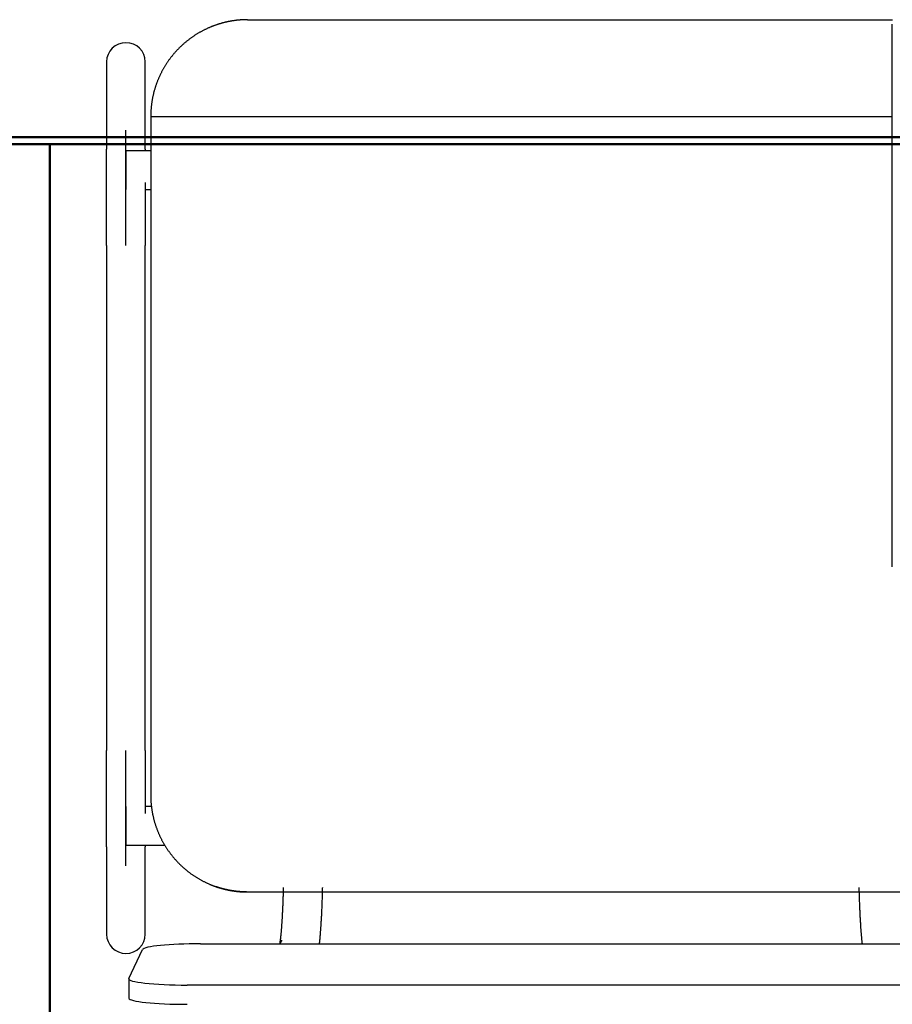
# Model space of a CAD drawing. Header units: metres. Extents: x -1 to 430, y -6 to 31.
# Tile 113 of 169: x 420.1 to 420.55, y 13.276 to 13.784. Entities that reach past the tile are written whole.
import ezdxf

# ---------------------------------------------------------------- set-up
doc = ezdxf.new("R2010")
doc.units = ezdxf.units.M
doc.linetypes.add('CONTINUA', pattern=[0])
for name, color, linetype, lineweight in [('P4 MOBLES', 7, 'CONTINUA', 25), ('P5 MOBLES', 7, 'CONTINUA', 25), ('PA MOBLES', 7, 'CONTINUA', 25)]:
    doc.layers.add(name, color=color, linetype=linetype, lineweight=lineweight)

msp = doc.modelspace()

# ---------------------------------------------------------------- linework, layer by layer
at = {"layer": 'P4 MOBLES', "color": 202, "linetype": 'CONTINUA', "lineweight": 50, "transparency": 33554687}
for points in [[(419.51527, 13.11946), (419.51527, 13.71946), (420.11527, 13.71946), (420.11527, 13.11946), (419.51527, 13.11946)], [(420.11527, 13.11946), (420.11527, 13.71946), (420.71527, 13.71946), (420.71527, 13.11946), (420.11527, 13.11946)]]:
    msp.add_lwpolyline(points, close=True, dxfattribs=at)
at = {"layer": 'P5 MOBLES', "color": 202, "linetype": 'CONTINUA', "lineweight": 50, "transparency": 33554687}
msp.add_lwpolyline([(419.97927, 13.12308), (419.97927, 13.72308), (420.57927, 13.72308), (420.57927, 13.12308), (419.97927, 13.12308)], close=True, dxfattribs=at)
at = {"layer": 'PA MOBLES', "color": 180, "transparency": 33554687}
for p, q in [((420.21727, 13.78367), (420.5499, 13.78367)), ((420.54976, 13.50133), (420.54976, 13.78133)), ((420.14449, 13.76194), (420.14449, 13.71688)), ((420.16449, 13.71688), (420.16449, 13.76194)), ((420.16727, 13.73367), (420.54976, 13.73367)), ((420.16727, 13.73367), (420.16727, 13.38367)), ((420.15449, 13.66718), (420.15449, 13.72676)), ((420.15449, 13.71607), (420.15449, 13.69607)), ((420.16727, 13.71607), (420.15449, 13.71607)), ((420.16449, 13.69607), (420.16727, 13.69607)), ((420.14449, 13.66718), (420.14449, 13.40669)), ((420.16449, 13.40669), (420.16449, 13.66718)), ((420.15449, 13.34712), (420.15449, 13.40669)), ((420.15449, 13.37781), (420.15449, 13.35781)), ((420.16761, 13.37781), (420.16449, 13.37781)), ((420.14449, 13.35699), (420.14449, 13.31194)), ((420.15449, 13.35781), (420.17448, 13.35781)), ((420.16449, 13.31194), (420.16449, 13.35699)), ((420.21669, 13.33367), (420.56284, 13.33367)), ((420.21669, 13.33367), (420.56284, 13.33367)), ((420.23498, 13.30874), (420.23363, 13.30696)), ((420.15605, 13.28902), (420.16305, 13.30393)), ((420.19301, 13.30696), (420.58593, 13.30696)), ((420.15601, 13.28886), (420.15601, 13.27892)), ((420.59293, 13.28567), (420.18601, 13.28567))]:
    msp.add_line(p, q, dxfattribs=at)
for points in [[(420.20535, 13.78223), (420.2051, 13.78217), (420.20485, 13.78211), (420.2046, 13.78204), (420.20435, 13.78198), (420.2041, 13.78191), (420.20385, 13.78184), (420.2036, 13.78177), (420.20335, 13.7817), (420.2031, 13.78162), (420.20285, 13.78155), (420.2026, 13.78148), (420.20235, 13.7814), (420.20211, 13.78132), (420.20186, 13.78124), (420.20161, 13.78116), (420.20137, 13.78108), (420.20112, 13.781), (420.20087, 13.78091), (420.20063, 13.78082), (420.20038, 13.78074), (420.20014, 13.78065), (420.1999, 13.78056), (420.19965, 13.78047), (420.19941, 13.78038), (420.19917, 13.78028), (420.19893, 13.78019), (420.19869, 13.78009), (420.19845, 13.78), (420.19821, 13.7799), (420.19797, 13.7798), (420.19766, 13.77967), (420.19735, 13.77954), (420.19705, 13.7794), (420.19674, 13.77927), (420.19644, 13.77913), (420.19614, 13.77899), (420.19583, 13.77885), (420.19553, 13.7787), (420.19523, 13.77856), (420.19494, 13.77841), (420.19464, 13.77826), (420.19434, 13.77811), (420.19405, 13.77796), (420.19375, 13.7778), (420.19346, 13.77764), (420.19317, 13.77748), (420.19288, 13.77732), (420.19259, 13.77716), (420.1923, 13.777), (420.19202, 13.77683), (420.19173, 13.77666), (420.19145, 13.77649), (420.19117, 13.77632), (420.19089, 13.77615), (420.19061, 13.77597), (420.19033, 13.7758), (420.19005, 13.77562), (420.18978, 13.77544), (420.1895, 13.77526), (420.18923, 13.77507), (420.18896, 13.77489), (420.18869, 13.7747), (420.18842, 13.77452), (420.18816, 13.77433), (420.18789, 13.77413), (420.18763, 13.77394), (420.18737, 13.77375), (420.18711, 13.77355), (420.18685, 13.77336), (420.18659, 13.77316), (420.18634, 13.77296), (420.18608, 13.77276), (420.18583, 13.77256), (420.18558, 13.77235), (420.18533, 13.77215), (420.18509, 13.77194), (420.18484, 13.77173), (420.1846, 13.77153), (420.18436, 13.77132), (420.18412, 13.7711), (420.18388, 13.77089), (420.18364, 13.77068), (420.18341, 13.77047), (420.18318, 13.77025), (420.18295, 13.77003), (420.18272, 13.76982), (420.18249, 13.7696), (420.18227, 13.76938), (420.18204, 13.76916), (420.18182, 13.76894), (420.1816, 13.76872), (420.18139, 13.7685), (420.18117, 13.76827), (420.18095, 13.76805), (420.18074, 13.76782), (420.18053, 13.76759), (420.18032, 13.76736), (420.1801, 13.76712), (420.17989, 13.76689), (420.17968, 13.76665), (420.17948, 13.76641), (420.17927, 13.76617), (420.17906, 13.76593), (420.17886, 13.76569), (420.17866, 13.76544), (420.17845, 13.76519), (420.17825, 13.76494), (420.17805, 13.76469), (420.17785, 13.76444), (420.17766, 13.76419), (420.17746, 13.76393), (420.17727, 13.76367), (420.17707, 13.76341), (420.17688, 13.76315), (420.17669, 13.76289), (420.1765, 13.76263), (420.17632, 13.76236), (420.17613, 13.76209), (420.17595, 13.76183), (420.17576, 13.76156), (420.17558, 13.76129), (420.1754, 13.76101), (420.17523, 13.76074), (420.17505, 13.76046), (420.17487, 13.76018), (420.1747, 13.75991), (420.17453, 13.75963), (420.17436, 13.75934), (420.17419, 13.75906), (420.17403, 13.75878), (420.17386, 13.75849), (420.1737, 13.7582), (420.17354, 13.75792), (420.17338, 13.75763), (420.17322, 13.75734), (420.17307, 13.75705), (420.17291, 13.75675), (420.17276, 13.75646), (420.17261, 13.75616), (420.17246, 13.75587), (420.17232, 13.75557), (420.17217, 13.75527), (420.17203, 13.75497), (420.17189, 13.75467), (420.17175, 13.75437), (420.17162, 13.75407), (420.17148, 13.75376), (420.17135, 13.75346), (420.17122, 13.75315), (420.17109, 13.75285), (420.17096, 13.75254), (420.17084, 13.75223), (420.17072, 13.75192), (420.1706, 13.75161), (420.17048, 13.7513), (420.17036, 13.75099), (420.17025, 13.75068), (420.17014, 13.75036), (420.17003, 13.75005), (420.16992, 13.74974), (420.16981, 13.74942), (420.16971, 13.7491), (420.16961, 13.74879), (420.16951, 13.74847), (420.16941, 13.74815), (420.16932, 13.74783), (420.16922, 13.74751), (420.16913, 13.7472), (420.16904, 13.74688), (420.16896, 13.74656), (420.16887, 13.74623), (420.16879, 13.74591), (420.16871, 13.74559), (420.16863, 13.74527), (420.16856, 13.74495), (420.16848, 13.74462), (420.16841, 13.7443), (420.16834, 13.74398), (420.16827, 13.74366), (420.16821, 13.74333), (420.16815, 13.74301), (420.16809, 13.74268), (420.16803, 13.74236), (420.16797, 13.74204), (420.16792, 13.74171), (420.16787, 13.74139), (420.16782, 13.74106), (420.16777, 13.74074), (420.16773, 13.74042), (420.16768, 13.74009), (420.16764, 13.73977), (420.1676, 13.73944), (420.16757, 13.73912), (420.16753, 13.7388), (420.1675, 13.73848), (420.16747, 13.73815), (420.16744, 13.73783), (420.16742, 13.73751), (420.16739, 13.73719), (420.16737, 13.73686), (420.16735, 13.73654), (420.16733, 13.73622), (420.16732, 13.7359), (420.1673, 13.73558), (420.16729, 13.73526), (420.16728, 13.73494), (420.16728, 13.73463), (420.16727, 13.73431), (420.16727, 13.73399), (420.16727, 13.73367)], [(420.21727, 13.78367), (420.21702, 13.78367), (420.21677, 13.78367), (420.21652, 13.78367), (420.21627, 13.78366), (420.21601, 13.78366), (420.21576, 13.78365), (420.2155, 13.78364), (420.21524, 13.78363), (420.21499, 13.78362), (420.21473, 13.78361), (420.21447, 13.78359), (420.2142, 13.78358), (420.21394, 13.78356), (420.21368, 13.78354), (420.21341, 13.78352), (420.21315, 13.7835), (420.21288, 13.78348), (420.21262, 13.78346), (420.21235, 13.78343), (420.21209, 13.7834), (420.21182, 13.78338), (420.21155, 13.78335), (420.21128, 13.78331), (420.21101, 13.78328), (420.21075, 13.78325), (420.21048, 13.78321), (420.21021, 13.78317), (420.20994, 13.78313), (420.20967, 13.78309), (420.2094, 13.78305), (420.20927, 13.78303), (420.20913, 13.78301), (420.20899, 13.78299), (420.20886, 13.78296), (420.20872, 13.78294), (420.20858, 13.78291), (420.20845, 13.78289), (420.20831, 13.78287), (420.20818, 13.78284), (420.20804, 13.78282), (420.2079, 13.78279), (420.20777, 13.78276), (420.20763, 13.78274), (420.2075, 13.78271), (420.20736, 13.78268), (420.20723, 13.78266), (420.20709, 13.78263), (420.20696, 13.7826), (420.20682, 13.78257), (420.20669, 13.78254), (420.20655, 13.78251), (420.20642, 13.78248), (420.20628, 13.78245), (420.20615, 13.78242), (420.20602, 13.78239), (420.20588, 13.78236), (420.20575, 13.78233), (420.20562, 13.7823), (420.20548, 13.78227), (420.20535, 13.78223)], [(420.14449, 13.66718), (420.14449, 13.66783), (420.14449, 13.66848), (420.14449, 13.66913), (420.14449, 13.66978), (420.14449, 13.67043), (420.14449, 13.67108), (420.14449, 13.67173), (420.14449, 13.67237), (420.14449, 13.67302), (420.14449, 13.67366), (420.14449, 13.6743), (420.14449, 13.67494), (420.14449, 13.67558), (420.14449, 13.67622), (420.14449, 13.67686), (420.14449, 13.67749), (420.14449, 13.67813), (420.14449, 13.67876), (420.14449, 13.67939), (420.14449, 13.68001), (420.14449, 13.68064), (420.14449, 13.68126), (420.14449, 13.68188), (420.14449, 13.6825), (420.14449, 13.68312), (420.14449, 13.68373), (420.14449, 13.68435), (420.14449, 13.68496), (420.14449, 13.68556), (420.14449, 13.68617), (420.14449, 13.68677), (420.14449, 13.68736), (420.14449, 13.68796), (420.14449, 13.68855), (420.14449, 13.68913), (420.14449, 13.68971), (420.14449, 13.69029), (420.14449, 13.69086), (420.14449, 13.69143), (420.14449, 13.692), (420.14449, 13.69256), (420.14449, 13.69311), (420.14449, 13.69367), (420.14449, 13.69421), (420.14449, 13.69476), (420.14449, 13.6953), (420.14449, 13.69583), (420.14449, 13.69636), (420.14449, 13.69688), (420.14449, 13.6974), (420.14449, 13.69791), (420.14449, 13.69842), (420.14449, 13.69893), (420.14449, 13.69943), (420.14449, 13.69992), (420.14449, 13.70041), (420.14449, 13.70089), (420.14449, 13.70137), (420.14449, 13.70184), (420.14449, 13.70231), (420.14449, 13.70271), (420.14449, 13.70311), (420.14449, 13.7035), (420.14449, 13.70389), (420.14449, 13.70427), (420.14449, 13.70465), (420.14449, 13.70502), (420.14449, 13.70539), (420.14449, 13.70576), (420.14449, 13.70611), (420.14449, 13.70647), (420.14449, 13.70682), (420.14449, 13.70716), (420.14449, 13.7075), (420.14449, 13.70783), (420.14449, 13.70816), (420.14449, 13.70848), (420.14449, 13.7088), (420.14449, 13.70911), (420.14449, 13.70941), (420.14449, 13.70972), (420.14449, 13.71001), (420.14449, 13.7103), (420.14449, 13.71059), (420.14449, 13.71087), (420.14449, 13.71114), (420.14449, 13.71141), (420.14449, 13.71167), (420.14449, 13.71193), (420.14449, 13.71218), (420.14449, 13.71242), (420.14449, 13.71266), (420.14449, 13.71289), (420.14449, 13.71312), (420.14449, 13.71334), (420.14449, 13.71356), (420.14449, 13.71377), (420.14449, 13.71397), (420.14449, 13.71417), (420.14449, 13.71436), (420.14449, 13.71454), (420.14449, 13.71472), (420.14449, 13.7149), (420.14449, 13.71506), (420.14449, 13.71522), (420.14449, 13.71538), (420.14449, 13.71552), (420.14449, 13.71567), (420.14449, 13.7158), (420.14449, 13.71593), (420.14449, 13.71605), (420.14449, 13.71617), (420.14449, 13.71628), (420.14449, 13.71639), (420.14449, 13.71648), (420.14449, 13.71658), (420.14449, 13.71666), (420.14449, 13.71674), (420.14449, 13.71681), (420.14449, 13.71688)], [(420.16449, 13.71688), (420.16449, 13.71686), (420.16449, 13.71684), (420.16449, 13.71682), (420.16449, 13.7168), (420.16449, 13.71678), (420.16449, 13.71676), (420.16449, 13.71673), (420.16449, 13.71671), (420.16449, 13.71669), (420.16449, 13.71666), (420.16449, 13.71664), (420.16449, 13.71661), (420.16449, 13.71659), (420.16449, 13.71656), (420.16449, 13.71653), (420.16449, 13.71651), (420.16449, 13.71648), (420.16449, 13.71645), (420.16449, 13.71642), (420.16449, 13.71639), (420.16449, 13.71636), (420.16449, 13.71633), (420.16449, 13.7163), (420.16449, 13.71627), (420.16449, 13.71624), (420.16449, 13.7162), (420.16449, 13.71617), (420.16449, 13.71614), (420.16449, 13.7161), (420.16449, 13.71607)], [(420.16449, 13.69974), (420.16449, 13.69971), (420.16449, 13.69967), (420.16449, 13.69964), (420.16449, 13.6996), (420.16449, 13.69956), (420.16449, 13.69953), (420.16449, 13.69949), (420.16449, 13.69946), (420.16449, 13.69942), (420.16449, 13.69939), (420.16449, 13.69935), (420.16449, 13.69932), (420.16449, 13.69928), (420.16449, 13.69925), (420.16449, 13.69921), (420.16449, 13.69917), (420.16449, 13.69914), (420.16449, 13.6991), (420.16449, 13.69907), (420.16449, 13.69903), (420.16449, 13.699), (420.16449, 13.69896), (420.16449, 13.69892), (420.16449, 13.69889), (420.16449, 13.69885), (420.16449, 13.69882), (420.16449, 13.69878), (420.16449, 13.69875), (420.16449, 13.69871), (420.16449, 13.69867), (420.16449, 13.69823), (420.16449, 13.69778), (420.16449, 13.69733), (420.16449, 13.69687), (420.16449, 13.69642), (420.16449, 13.69595), (420.16449, 13.69549), (420.16449, 13.69502), (420.16449, 13.69454), (420.16449, 13.69407), (420.16449, 13.69359), (420.16449, 13.6931), (420.16449, 13.69262), (420.16449, 13.69213), (420.16449, 13.69163), (420.16449, 13.69114), (420.16449, 13.69064), (420.16449, 13.69014), (420.16449, 13.68963), (420.16449, 13.68912), (420.16449, 13.68861), (420.16449, 13.6881), (420.16449, 13.68758), (420.16449, 13.68706), (420.16449, 13.68654), (420.16449, 13.68601), (420.16449, 13.68549), (420.16449, 13.68496), (420.16449, 13.68442), (420.16449, 13.68389), (420.16449, 13.68335), (420.16449, 13.68281), (420.16449, 13.68227), (420.16449, 13.68173), (420.16449, 13.68118), (420.16449, 13.68064), (420.16449, 13.68009), (420.16449, 13.67954), (420.16449, 13.67899), (420.16449, 13.67844), (420.16449, 13.67788), (420.16449, 13.67733), (420.16449, 13.67677), (420.16449, 13.67622), (420.16449, 13.67566), (420.16449, 13.6751), (420.16449, 13.67454), (420.16449, 13.67398), (420.16449, 13.67341), (420.16449, 13.67285), (420.16449, 13.67229), (420.16449, 13.67172), (420.16449, 13.67116), (420.16449, 13.67059), (420.16449, 13.67002), (420.16449, 13.66946), (420.16449, 13.66889), (420.16449, 13.66832), (420.16449, 13.66775), (420.16449, 13.66718)], [(420.14449, 13.35699), (420.14449, 13.35707), (420.14449, 13.35715), (420.14449, 13.35725), (420.14449, 13.35735), (420.14449, 13.35746), (420.14449, 13.35757), (420.14449, 13.3577), (420.14449, 13.35783), (420.14449, 13.35798), (420.14449, 13.35813), (420.14449, 13.35829), (420.14449, 13.35845), (420.14449, 13.35863), (420.14449, 13.35881), (420.14449, 13.359), (420.14449, 13.3592), (420.14449, 13.35941), (420.14449, 13.35962), (420.14449, 13.35984), (420.14449, 13.36007), (420.14449, 13.36031), (420.14449, 13.36056), (420.14449, 13.36081), (420.14449, 13.36108), (420.14449, 13.36135), (420.14449, 13.36162), (420.14449, 13.36191), (420.14449, 13.3622), (420.14449, 13.3625), (420.14449, 13.36281), (420.14449, 13.36313), (420.14449, 13.36345), (420.14449, 13.36378), (420.14449, 13.36412), (420.14449, 13.36446), (420.14449, 13.36481), (420.14449, 13.36517), (420.14449, 13.36553), (420.14449, 13.36591), (420.14449, 13.36629), (420.14449, 13.36667), (420.14449, 13.36706), (420.14449, 13.36746), (420.14449, 13.36787), (420.14449, 13.36828), (420.14449, 13.3687), (420.14449, 13.36912), (420.14449, 13.36955), (420.14449, 13.36999), (420.14449, 13.37043), (420.14449, 13.37088), (420.14449, 13.37134), (420.14449, 13.3718), (420.14449, 13.37227), (420.14449, 13.37274), (420.14449, 13.37322), (420.14449, 13.37371), (420.14449, 13.3742), (420.14449, 13.37469), (420.14449, 13.3752), (420.14449, 13.37564), (420.14449, 13.37609), (420.14449, 13.37654), (420.14449, 13.377), (420.14449, 13.37745), (420.14449, 13.37792), (420.14449, 13.37838), (420.14449, 13.37885), (420.14449, 13.37933), (420.14449, 13.3798), (420.14449, 13.38028), (420.14449, 13.38077), (420.14449, 13.38125), (420.14449, 13.38174), (420.14449, 13.38224), (420.14449, 13.38273), (420.14449, 13.38323), (420.14449, 13.38373), (420.14449, 13.38424), (420.14449, 13.38475), (420.14449, 13.38526), (420.14449, 13.38577), (420.14449, 13.38629), (420.14449, 13.38681), (420.14449, 13.38733), (420.14449, 13.38786), (420.14449, 13.38838), (420.14449, 13.38891), (420.14449, 13.38945), (420.14449, 13.38998), (420.14449, 13.39052), (420.14449, 13.39106), (420.14449, 13.3916), (420.14449, 13.39214), (420.14449, 13.39269), (420.14449, 13.39323), (420.14449, 13.39378), (420.14449, 13.39433), (420.14449, 13.39488), (420.14449, 13.39543), (420.14449, 13.39599), (420.14449, 13.39654), (420.14449, 13.3971), (420.14449, 13.39765), (420.14449, 13.39821), (420.14449, 13.39877), (420.14449, 13.39933), (420.14449, 13.39989), (420.14449, 13.40046), (420.14449, 13.40102), (420.14449, 13.40158), (420.14449, 13.40215), (420.14449, 13.40271), (420.14449, 13.40328), (420.14449, 13.40385), (420.14449, 13.40441), (420.14449, 13.40498), (420.14449, 13.40555), (420.14449, 13.40612), (420.14449, 13.40669)], [(420.16449, 13.40669), (420.16449, 13.40604), (420.16449, 13.40539), (420.16449, 13.40474), (420.16449, 13.40409), (420.16449, 13.40344), (420.16449, 13.40279), (420.16449, 13.40214), (420.16449, 13.4015), (420.16449, 13.40085), (420.16449, 13.40021), (420.16449, 13.39957), (420.16449, 13.39893), (420.16449, 13.39829), (420.16449, 13.39765), (420.16449, 13.39701), (420.16449, 13.39638), (420.16449, 13.39575), (420.16449, 13.39511), (420.16449, 13.39448), (420.16449, 13.39386), (420.16449, 13.39323), (420.16449, 13.39261), (420.16449, 13.39199), (420.16449, 13.39137), (420.16449, 13.39075), (420.16449, 13.39014), (420.16449, 13.38952), (420.16449, 13.38892), (420.16449, 13.38831), (420.16449, 13.38771), (420.16449, 13.38721), (420.16449, 13.38672), (420.16449, 13.38623), (420.16449, 13.38575), (420.16449, 13.38526), (420.16449, 13.38478), (420.16449, 13.3843), (420.16449, 13.38383), (420.16449, 13.38336), (420.16449, 13.38289), (420.16449, 13.38242), (420.16449, 13.38196), (420.16449, 13.38149), (420.16449, 13.38104), (420.16449, 13.38058), (420.16449, 13.38013), (420.16449, 13.37968), (420.16449, 13.37923), (420.16449, 13.37879), (420.16449, 13.37835), (420.16449, 13.37791), (420.16449, 13.37748), (420.16449, 13.37705), (420.16449, 13.37662), (420.16449, 13.3762), (420.16449, 13.37578), (420.16449, 13.37536), (420.16449, 13.37495), (420.16449, 13.37454), (420.16449, 13.37413)], [(420.16727, 13.38367), (420.16727, 13.38336), (420.16727, 13.38304), (420.16728, 13.38273), (420.16728, 13.38241), (420.16729, 13.38209), (420.1673, 13.38177), (420.16732, 13.38146), (420.16733, 13.38114), (420.16735, 13.38082), (420.16737, 13.3805), (420.16739, 13.38018), (420.16741, 13.37986), (420.16744, 13.37954), (420.16747, 13.37922), (420.1675, 13.37889), (420.16753, 13.37857), (420.16756, 13.37825), (420.1676, 13.37793), (420.16764, 13.3776), (420.16768, 13.37728), (420.16772, 13.37696), (420.16777, 13.37664), (420.16781, 13.37631), (420.16786, 13.37599), (420.16791, 13.37567), (420.16797, 13.37534), (420.16802, 13.37502), (420.16808, 13.3747), (420.16814, 13.37437), (420.1682, 13.37405), (420.16827, 13.37373), (420.16833, 13.3734), (420.1684, 13.37308), (420.16847, 13.37276), (420.16855, 13.37244), (420.16862, 13.37211), (420.1687, 13.37179), (420.16878, 13.37147), (420.16886, 13.37115), (420.16895, 13.37083), (420.16903, 13.37051), (420.16912, 13.37019), (420.16921, 13.36987), (420.1693, 13.36955), (420.1694, 13.36923), (420.1695, 13.36891), (420.1696, 13.36859), (420.1697, 13.36828), (420.1698, 13.36796), (420.16991, 13.36764), (420.17001, 13.36733), (420.17012, 13.36701), (420.17024, 13.3667), (420.17035, 13.36639), (420.17047, 13.36607), (420.17059, 13.36576), (420.17071, 13.36545), (420.17083, 13.36514), (420.17095, 13.36483), (420.17108, 13.36452), (420.17121, 13.36421), (420.17134, 13.36391), (420.17147, 13.3636), (420.17161, 13.3633), (420.17174, 13.36299), (420.17188, 13.36269), (420.17202, 13.36239), (420.17217, 13.36209), (420.17231, 13.36179), (420.17246, 13.36149), (420.17261, 13.36119), (420.17276, 13.36089), (420.17291, 13.3606), (420.17307, 13.3603), (420.17322, 13.36001), (420.17338, 13.35971), (420.17354, 13.35942), (420.1737, 13.35913), (420.17387, 13.35884), (420.17403, 13.35856), (420.1742, 13.35827), (420.17437, 13.35798), (420.17454, 13.3577), (420.17471, 13.35742), (420.17489, 13.35714), (420.17507, 13.35686), (420.17524, 13.35658), (420.17542, 13.3563), (420.17561, 13.35603), (420.17579, 13.35575), (420.17597, 13.35548), (420.17616, 13.35521), (420.17635, 13.35494), (420.17654, 13.35467), (420.17673, 13.35441), (420.17692, 13.35414), (420.17711, 13.35388), (420.17731, 13.35362), (420.17751, 13.35336), (420.17771, 13.3531), (420.17791, 13.35284), (420.17811, 13.35259), (420.17831, 13.35233), (420.17851, 13.35208), (420.17872, 13.35183), (420.17893, 13.35158), (420.17913, 13.35133), (420.17934, 13.35109), (420.17955, 13.35085), (420.17976, 13.3506), (420.17998, 13.35036), (420.18019, 13.35013), (420.18041, 13.34989), (420.18062, 13.34966), (420.18084, 13.34942), (420.18106, 13.34919), (420.18128, 13.34896), (420.1815, 13.34874), (420.18172, 13.34851), (420.18194, 13.34829), (420.18216, 13.34807), (420.18239, 13.34785), (420.18261, 13.34763), (420.18284, 13.34741), (420.18307, 13.34719), (420.1833, 13.34698), (420.18354, 13.34676), (420.18377, 13.34655), (420.18401, 13.34634), (420.18425, 13.34613), (420.18449, 13.34591), (420.18473, 13.34571), (420.18498, 13.3455), (420.18522, 13.34529), (420.18547, 13.34508), (420.18572, 13.34488), (420.18597, 13.34468), (420.18623, 13.34448), (420.18648, 13.34428), (420.18674, 13.34408), (420.18699, 13.34388), (420.18725, 13.34368), (420.18752, 13.34349), (420.18778, 13.34329), (420.18804, 13.3431), (420.18831, 13.34291), (420.18858, 13.34272), (420.18884, 13.34254), (420.18912, 13.34235), (420.18939, 13.34217), (420.18966, 13.34198), (420.18994, 13.3418), (420.19021, 13.34162), (420.19049, 13.34145), (420.19077, 13.34127), (420.19105, 13.3411), (420.19133, 13.34092), (420.19161, 13.34075), (420.1919, 13.34059), (420.19219, 13.34042), (420.19247, 13.34025), (420.19276, 13.34009), (420.19305, 13.33993), (420.19334, 13.33977), (420.19363, 13.33961), (420.19393, 13.33945), (420.19422, 13.3393), (420.19452, 13.33915), (420.19481, 13.339), (420.19511, 13.33885), (420.19541, 13.3387), (420.19571, 13.33856), (420.19601, 13.33842), (420.19631, 13.33828), (420.19661, 13.33814), (420.19692, 13.338), (420.19722, 13.33787), (420.19753, 13.33773), (420.19783, 13.3376), (420.19814, 13.33747), (420.19823, 13.33744), (420.19832, 13.3374), (420.19842, 13.33736), (420.19851, 13.33732), (420.1986, 13.33729), (420.19869, 13.33725), (420.19878, 13.33721), (420.19887, 13.33718), (420.19896, 13.33714), (420.19906, 13.33711), (420.19915, 13.33707), (420.19924, 13.33703), (420.19933, 13.337), (420.19942, 13.33696), (420.19952, 13.33693), (420.19961, 13.33689), (420.1997, 13.33686), (420.19979, 13.33682), (420.19989, 13.33679), (420.19998, 13.33676), (420.20007, 13.33672), (420.20016, 13.33669), (420.20026, 13.33665), (420.20035, 13.33662), (420.20044, 13.33659), (420.20053, 13.33655), (420.20063, 13.33652), (420.20072, 13.33649), (420.20081, 13.33646), (420.20091, 13.33642)], [(420.16449, 13.35781), (420.16449, 13.35777), (420.16449, 13.35774), (420.16449, 13.3577), (420.16449, 13.35767), (420.16449, 13.35764), (420.16449, 13.3576), (420.16449, 13.35757), (420.16449, 13.35754), (420.16449, 13.35751), (420.16449, 13.35748), (420.16449, 13.35745), (420.16449, 13.35742), (420.16449, 13.35739), (420.16449, 13.35736), (420.16449, 13.35734), (420.16449, 13.35731), (420.16449, 13.35728), (420.16449, 13.35726), (420.16449, 13.35723), (420.16449, 13.35721), (420.16449, 13.35718), (420.16449, 13.35716), (420.16449, 13.35714), (420.16449, 13.35712), (420.16449, 13.35709), (420.16449, 13.35707), (420.16449, 13.35705), (420.16449, 13.35703), (420.16449, 13.35701), (420.16449, 13.35699)], [(420.20091, 13.33642), (420.20093, 13.33642), (420.20096, 13.33641), (420.20098, 13.3364), (420.20101, 13.33639), (420.20103, 13.33638), (420.20106, 13.33637), (420.20108, 13.33636), (420.20111, 13.33636), (420.20113, 13.33635), (420.20115, 13.33634), (420.20118, 13.33633), (420.2012, 13.33632), (420.20123, 13.33631), (420.20125, 13.33631), (420.20128, 13.3363), (420.2013, 13.33629), (420.20133, 13.33628), (420.20135, 13.33627), (420.20138, 13.33626), (420.2014, 13.33626), (420.20143, 13.33625), (420.20145, 13.33624), (420.20148, 13.33623), (420.2015, 13.33622), (420.20152, 13.33621), (420.20155, 13.33621), (420.20157, 13.3362), (420.2016, 13.33619), (420.20162, 13.33618), (420.20165, 13.33617), (420.2018, 13.33612), (420.20195, 13.33607), (420.20211, 13.33602), (420.20227, 13.33598), (420.20242, 13.33593), (420.20258, 13.33588), (420.20274, 13.33583), (420.2029, 13.33578), (420.20306, 13.33573), (420.20322, 13.33568), (420.20339, 13.33564), (420.20355, 13.33559), (420.20371, 13.33554), (420.20388, 13.3355), (420.20404, 13.33545), (420.20421, 13.33541), (420.20438, 13.33536), (420.20454, 13.33532), (420.20471, 13.33527), (420.20488, 13.33523), (420.20505, 13.33519), (420.20521, 13.33515), (420.20538, 13.3351), (420.20555, 13.33506), (420.20572, 13.33502), (420.20589, 13.33498), (420.20606, 13.33494), (420.20623, 13.3349), (420.2064, 13.33487), (420.20657, 13.33483), (420.20674, 13.33479), (420.20692, 13.33475), (420.20709, 13.33472), (420.20726, 13.33468), (420.20743, 13.33465), (420.2076, 13.33462), (420.20777, 13.33458), (420.20794, 13.33455), (420.20811, 13.33452), (420.20828, 13.33449), (420.20845, 13.33446), (420.20862, 13.33443), (420.20879, 13.3344), (420.20895, 13.33437), (420.20912, 13.33434), (420.20929, 13.33431), (420.20946, 13.33429), (420.20962, 13.33426), (420.20979, 13.33423), (420.20995, 13.33421), (420.21012, 13.33419), (420.21028, 13.33416), (420.21045, 13.33414), (420.21061, 13.33412), (420.21077, 13.3341), (420.21093, 13.33407), (420.21109, 13.33405), (420.21125, 13.33403), (420.21141, 13.33402), (420.21157, 13.334), (420.21169, 13.33398), (420.21182, 13.33397), (420.21195, 13.33396), (420.21208, 13.33394), (420.21222, 13.33393), (420.21235, 13.33391), (420.21249, 13.3339), (420.21262, 13.33389), (420.21276, 13.33388), (420.21289, 13.33386), (420.21303, 13.33385), (420.21317, 13.33384), (420.21331, 13.33383), (420.21345, 13.33382), (420.21359, 13.33381), (420.21373, 13.3338), (420.21387, 13.33379), (420.214, 13.33378), (420.21414, 13.33377), (420.21428, 13.33376), (420.21442, 13.33375), (420.21455, 13.33375), (420.21469, 13.33374), (420.21482, 13.33373), (420.21496, 13.33373), (420.21509, 13.33372), (420.21522, 13.33371), (420.21535, 13.33371), (420.21548, 13.3337), (420.21561, 13.3337), (420.21562, 13.3337), (420.21564, 13.3337), (420.21565, 13.3337), (420.21567, 13.3337), (420.21568, 13.3337), (420.2157, 13.3337), (420.21571, 13.3337), (420.21573, 13.3337), (420.21574, 13.33369), (420.21576, 13.33369), (420.21577, 13.33369), (420.21579, 13.33369), (420.2158, 13.33369), (420.21582, 13.33369), (420.21584, 13.33369), (420.21585, 13.33369), (420.21587, 13.33369), (420.21588, 13.33369), (420.2159, 13.33369), (420.21592, 13.33369), (420.21593, 13.33369), (420.21595, 13.33369), (420.21596, 13.33369), (420.21598, 13.33369), (420.216, 13.33369), (420.21601, 13.33369), (420.21603, 13.33369), (420.21604, 13.33369), (420.21606, 13.33369), (420.21608, 13.33369), (420.21609, 13.33369), (420.21611, 13.33368), (420.21612, 13.33368), (420.21614, 13.33368), (420.21616, 13.33368), (420.21617, 13.33368), (420.21619, 13.33368), (420.2162, 13.33368), (420.21622, 13.33368), (420.21624, 13.33368), (420.21625, 13.33368), (420.21627, 13.33368), (420.21628, 13.33368), (420.2163, 13.33368), (420.21631, 13.33368), (420.21633, 13.33368), (420.21634, 13.33368), (420.21636, 13.33368), (420.21638, 13.33368), (420.21639, 13.33368), (420.21641, 13.33368), (420.21642, 13.33368), (420.21644, 13.33368), (420.21645, 13.33368), (420.21647, 13.33368), (420.21648, 13.33368), (420.21649, 13.33368), (420.21651, 13.33368), (420.21652, 13.33368), (420.21654, 13.33368), (420.21654, 13.33368), (420.21655, 13.33368), (420.21655, 13.33368), (420.21656, 13.33368), (420.21656, 13.33368), (420.21657, 13.33368), (420.21657, 13.33368), (420.21657, 13.33368), (420.21658, 13.33368), (420.21658, 13.33368), (420.21659, 13.33368), (420.21659, 13.33368), (420.2166, 13.33368), (420.2166, 13.33368), (420.21661, 13.33368), (420.21661, 13.33368), (420.21662, 13.33368), (420.21662, 13.33368), (420.21663, 13.33368), (420.21663, 13.33368), (420.21663, 13.33367), (420.21664, 13.33367), (420.21664, 13.33367), (420.21665, 13.33367), (420.21665, 13.33367), (420.21666, 13.33367), (420.21666, 13.33367), (420.21666, 13.33367), (420.21667, 13.33367), (420.21669, 13.33367)], [(420.20243, 13.33592), (420.20238, 13.33594), (420.20233, 13.33596), (420.20228, 13.33597), (420.20222, 13.33599), (420.20217, 13.336), (420.20212, 13.33602), (420.20207, 13.33604), (420.20202, 13.33605), (420.20197, 13.33607), (420.20192, 13.33609), (420.20187, 13.3361), (420.20182, 13.33612), (420.20177, 13.33613), (420.20172, 13.33615), (420.20167, 13.33617), (420.20161, 13.33618), (420.20156, 13.3362), (420.20151, 13.33622), (420.20146, 13.33624), (420.20141, 13.33625), (420.20136, 13.33627), (420.20131, 13.33629), (420.20126, 13.3363), (420.20121, 13.33632), (420.20116, 13.33634), (420.20111, 13.33635), (420.20106, 13.33637), (420.20101, 13.33639), (420.20096, 13.33641), (420.20091, 13.33642)], [(420.21667, 13.33367), (420.21667, 13.33367), (420.21666, 13.33367), (420.21666, 13.33367), (420.21666, 13.33367), (420.21665, 13.33367), (420.21665, 13.33367), (420.21664, 13.33367), (420.21664, 13.33367), (420.21663, 13.33367), (420.21663, 13.33368), (420.21663, 13.33368), (420.21662, 13.33368), (420.21662, 13.33368), (420.21661, 13.33368), (420.21661, 13.33368), (420.2166, 13.33368), (420.2166, 13.33368), (420.21659, 13.33368), (420.21659, 13.33368), (420.21658, 13.33368), (420.21658, 13.33368), (420.21657, 13.33368), (420.21657, 13.33368), (420.21657, 13.33368), (420.21656, 13.33368), (420.21656, 13.33368), (420.21655, 13.33368), (420.21655, 13.33368), (420.21654, 13.33368), (420.21654, 13.33368), (420.21652, 13.33368), (420.21651, 13.33368), (420.21649, 13.33368), (420.21648, 13.33368), (420.21647, 13.33368), (420.21645, 13.33368), (420.21644, 13.33368), (420.21642, 13.33368), (420.21641, 13.33368), (420.21639, 13.33368), (420.21638, 13.33368), (420.21636, 13.33368), (420.21634, 13.33368), (420.21633, 13.33368), (420.21631, 13.33368), (420.2163, 13.33368), (420.21628, 13.33368), (420.21627, 13.33368), (420.21625, 13.33368), (420.21624, 13.33368), (420.21622, 13.33368), (420.2162, 13.33368), (420.21619, 13.33368), (420.21617, 13.33368), (420.21616, 13.33368), (420.21614, 13.33368), (420.21612, 13.33368), (420.21611, 13.33368), (420.21609, 13.33369), (420.21608, 13.33369), (420.21606, 13.33369), (420.21604, 13.33369), (420.21603, 13.33369), (420.21601, 13.33369), (420.216, 13.33369), (420.21598, 13.33369), (420.21596, 13.33369), (420.21595, 13.33369), (420.21593, 13.33369), (420.21592, 13.33369), (420.2159, 13.33369), (420.21588, 13.33369), (420.21587, 13.33369), (420.21585, 13.33369), (420.21584, 13.33369), (420.21582, 13.33369), (420.2158, 13.33369), (420.21579, 13.33369), (420.21577, 13.33369), (420.21576, 13.33369), (420.21574, 13.33369), (420.21573, 13.3337), (420.21571, 13.3337), (420.2157, 13.3337), (420.21568, 13.3337), (420.21567, 13.3337), (420.21565, 13.3337), (420.21564, 13.3337), (420.21562, 13.3337), (420.21561, 13.3337), (420.21548, 13.3337), (420.21535, 13.33371), (420.21522, 13.33371), (420.21509, 13.33372), (420.21496, 13.33373), (420.21482, 13.33373), (420.21469, 13.33374), (420.21455, 13.33375), (420.21442, 13.33375), (420.21428, 13.33376), (420.21414, 13.33377), (420.214, 13.33378), (420.21387, 13.33379), (420.21373, 13.3338), (420.21359, 13.33381), (420.21345, 13.33382), (420.21331, 13.33383), (420.21317, 13.33384), (420.21303, 13.33385), (420.21289, 13.33386), (420.21276, 13.33388), (420.21262, 13.33389), (420.21249, 13.3339), (420.21235, 13.33391), (420.21222, 13.33393), (420.21208, 13.33394), (420.21195, 13.33396), (420.21182, 13.33397), (420.21169, 13.33398), (420.21157, 13.334), (420.21141, 13.33402), (420.21125, 13.33403), (420.21109, 13.33405), (420.21093, 13.33407), (420.21077, 13.3341), (420.21061, 13.33412), (420.21045, 13.33414), (420.21028, 13.33416), (420.21012, 13.33419), (420.20995, 13.33421), (420.20979, 13.33423), (420.20962, 13.33426), (420.20946, 13.33429), (420.20929, 13.33431), (420.20912, 13.33434), (420.20895, 13.33437), (420.20879, 13.3344), (420.20862, 13.33443), (420.20845, 13.33446), (420.20828, 13.33449), (420.20811, 13.33452), (420.20794, 13.33455), (420.20777, 13.33458), (420.2076, 13.33462), (420.20743, 13.33465), (420.20726, 13.33468), (420.20709, 13.33472), (420.20692, 13.33475), (420.20674, 13.33479), (420.20657, 13.33483), (420.20643, 13.33486), (420.20629, 13.33489), (420.20615, 13.33492), (420.20601, 13.33496), (420.20587, 13.33499), (420.20572, 13.33502), (420.20558, 13.33506), (420.20544, 13.33509), (420.2053, 13.33512), (420.20516, 13.33516), (420.20502, 13.33519), (420.20488, 13.33523), (420.20474, 13.33527), (420.2046, 13.3353), (420.20446, 13.33534), (420.20432, 13.33538), (420.20418, 13.33541), (420.20405, 13.33545), (420.20391, 13.33549), (420.20377, 13.33553), (420.20364, 13.33557), (420.2035, 13.3356), (420.20336, 13.33564), (420.20323, 13.33568), (420.20309, 13.33572), (420.20296, 13.33576), (420.20283, 13.3358), (420.20269, 13.33584), (420.20256, 13.33588), (420.20243, 13.33592)], [(420.23397, 13.30741), (420.23398, 13.30747), (420.23399, 13.30753), (420.234, 13.30759), (420.23401, 13.30765), (420.23402, 13.30771), (420.23403, 13.30777), (420.23404, 13.30784), (420.23405, 13.30791), (420.23406, 13.30798), (420.23407, 13.30805), (420.23408, 13.30812), (420.2341, 13.3082), (420.23411, 13.30827), (420.23412, 13.30835), (420.23413, 13.30843), (420.23414, 13.30852), (420.23416, 13.3086), (420.23417, 13.30869), (420.23418, 13.30878), (420.23419, 13.30887), (420.23421, 13.30896), (420.23422, 13.30905), (420.23423, 13.30915), (420.23424, 13.30925), (420.23426, 13.30935), (420.23427, 13.30945), (420.23428, 13.30955), (420.2343, 13.30966), (420.23431, 13.30977), (420.23432, 13.30988), (420.23435, 13.31009), (420.23437, 13.31031), (420.2344, 13.31054), (420.23443, 13.31077), (420.23445, 13.31101), (420.23448, 13.31125), (420.2345, 13.31151), (420.23453, 13.31177), (420.23456, 13.31203), (420.23458, 13.31231), (420.23461, 13.31258), (420.23464, 13.31287), (420.23466, 13.31316), (420.23469, 13.31346), (420.23472, 13.31377), (420.23474, 13.31408), (420.23477, 13.3144), (420.2348, 13.31473), (420.23482, 13.31506), (420.23485, 13.3154), (420.23488, 13.31575), (420.2349, 13.3161), (420.23493, 13.31646), (420.23496, 13.31683), (420.23498, 13.3172), (420.23501, 13.31758), (420.23503, 13.31797), (420.23506, 13.31837), (420.23509, 13.31877), (420.23511, 13.31918), (420.23514, 13.31962), (420.23516, 13.32007), (420.23519, 13.32052), (420.23522, 13.32098), (420.23524, 13.32144), (420.23527, 13.32191), (420.23529, 13.32239), (420.23532, 13.32286), (420.23534, 13.32335), (420.23536, 13.32384), (420.23539, 13.32433), (420.23541, 13.32482), (420.23543, 13.32533), (420.23545, 13.32583), (420.23548, 13.32634), (420.2355, 13.32685), (420.23552, 13.32737), (420.23554, 13.3279), (420.23556, 13.32842), (420.23558, 13.32895), (420.2356, 13.32949), (420.23561, 13.33002), (420.23563, 13.33056), (420.23565, 13.33111), (420.23567, 13.33166), (420.23568, 13.33221), (420.2357, 13.33277), (420.23572, 13.33332), (420.23573, 13.33389), (420.23575, 13.33445), (420.23575, 13.3345), (420.23575, 13.33455), (420.23575, 13.3346), (420.23575, 13.33465), (420.23575, 13.3347), (420.23575, 13.33475), (420.23576, 13.33479), (420.23576, 13.33484), (420.23576, 13.33489), (420.23576, 13.33494), (420.23576, 13.33499), (420.23576, 13.33504), (420.23576, 13.33509), (420.23576, 13.33514), (420.23577, 13.33519), (420.23577, 13.33524), (420.23577, 13.33528), (420.23577, 13.33533), (420.23577, 13.33538), (420.23577, 13.33543), (420.23577, 13.33548), (420.23577, 13.33553), (420.23578, 13.33558), (420.23578, 13.33563), (420.23578, 13.33568), (420.23578, 13.33573), (420.23578, 13.33578), (420.23578, 13.33583), (420.23578, 13.33587), (420.23578, 13.33592)], [(420.25579, 13.33592), (420.25579, 13.33583), (420.25579, 13.33573), (420.25578, 13.33563), (420.25578, 13.33553), (420.25578, 13.33543), (420.25578, 13.33534), (420.25577, 13.33524), (420.25577, 13.33514), (420.25577, 13.33504), (420.25577, 13.33495), (420.25576, 13.33485), (420.25576, 13.33475), (420.25576, 13.33465), (420.25576, 13.33456), (420.25575, 13.33446), (420.25575, 13.33436), (420.25575, 13.33426), (420.25575, 13.33417), (420.25574, 13.33407), (420.25574, 13.33397), (420.25574, 13.33388), (420.25574, 13.33378), (420.25573, 13.33368), (420.25573, 13.33359), (420.25573, 13.33349), (420.25573, 13.33339), (420.25572, 13.3333), (420.25572, 13.3332), (420.25572, 13.3331), (420.25572, 13.33301), (420.2557, 13.33238), (420.25568, 13.33177), (420.25566, 13.33115), (420.25564, 13.33054), (420.25562, 13.32993), (420.2556, 13.32933), (420.25558, 13.32873), (420.25556, 13.32814), (420.25554, 13.32755), (420.25552, 13.32697), (420.25549, 13.32639), (420.25547, 13.32581), (420.25545, 13.32524), (420.25542, 13.32467), (420.2554, 13.32411), (420.25537, 13.32355), (420.25535, 13.323), (420.25532, 13.32245), (420.25529, 13.32191), (420.25527, 13.32137), (420.25524, 13.32084), (420.25521, 13.32031), (420.25518, 13.31978), (420.25515, 13.31926), (420.25512, 13.31875), (420.25509, 13.31824), (420.25506, 13.31774), (420.25503, 13.31724), (420.255, 13.31675), (420.25496, 13.31626), (420.25494, 13.31586), (420.25491, 13.31547), (420.25488, 13.31509), (420.25486, 13.31471), (420.25483, 13.31434), (420.2548, 13.31397), (420.25478, 13.31361), (420.25475, 13.31326), (420.25473, 13.31292), (420.2547, 13.31258), (420.25467, 13.31224), (420.25465, 13.31192), (420.25462, 13.3116), (420.25459, 13.31128), (420.25457, 13.31097), (420.25454, 13.31067), (420.25452, 13.31037), (420.25449, 13.31008), (420.25446, 13.30979), (420.25444, 13.30951), (420.25441, 13.30924), (420.25438, 13.30897), (420.25436, 13.3087), (420.25433, 13.30844), (420.2543, 13.30818), (420.25428, 13.30793), (420.25425, 13.30769), (420.25422, 13.30745), (420.25419, 13.30721), (420.25417, 13.30698)], [(420.53254, 13.33592), (420.53254, 13.33583), (420.53254, 13.33573), (420.53254, 13.33563), (420.53255, 13.33553), (420.53255, 13.33543), (420.53255, 13.33534), (420.53255, 13.33524), (420.53256, 13.33514), (420.53256, 13.33504), (420.53256, 13.33495), (420.53256, 13.33485), (420.53257, 13.33475), (420.53257, 13.33465), (420.53257, 13.33456), (420.53257, 13.33446), (420.53258, 13.33436), (420.53258, 13.33426), (420.53258, 13.33417), (420.53258, 13.33407), (420.53259, 13.33397), (420.53259, 13.33388), (420.53259, 13.33378), (420.53259, 13.33368), (420.5326, 13.33359), (420.5326, 13.33349), (420.5326, 13.33339), (420.5326, 13.3333), (420.53261, 13.3332), (420.53261, 13.3331), (420.53261, 13.33301), (420.53263, 13.33238), (420.53265, 13.33177), (420.53267, 13.33115), (420.53269, 13.33054), (420.5327, 13.32993), (420.53272, 13.32933), (420.53275, 13.32873), (420.53277, 13.32814), (420.53279, 13.32755), (420.53281, 13.32697), (420.53283, 13.32639), (420.53286, 13.32581), (420.53288, 13.32524), (420.53291, 13.32467), (420.53293, 13.32411), (420.53296, 13.32355), (420.53298, 13.323), (420.53301, 13.32245), (420.53303, 13.32191), (420.53306, 13.32137), (420.53309, 13.32084), (420.53312, 13.32031), (420.53315, 13.31978), (420.53318, 13.31926), (420.53321, 13.31875), (420.53324, 13.31824), (420.53327, 13.31774), (420.5333, 13.31724), (420.53333, 13.31675), (420.53336, 13.31626), (420.53339, 13.31586), (420.53342, 13.31547), (420.53344, 13.31509), (420.53347, 13.31471), (420.5335, 13.31434), (420.53352, 13.31397), (420.53355, 13.31361), (420.53358, 13.31326), (420.5336, 13.31292), (420.53363, 13.31258), (420.53365, 13.31224), (420.53368, 13.31192), (420.53371, 13.3116), (420.53373, 13.31128), (420.53376, 13.31097), (420.53379, 13.31067), (420.53381, 13.31037), (420.53384, 13.31008), (420.53387, 13.30979), (420.53389, 13.30951), (420.53392, 13.30924), (420.53394, 13.30897), (420.53397, 13.3087), (420.534, 13.30844), (420.53403, 13.30818), (420.53405, 13.30793), (420.53408, 13.30769), (420.53411, 13.30745), (420.53413, 13.30721), (420.53416, 13.30698)]]:
    msp.add_lwpolyline(points, dxfattribs=at)
for start, end in [(180, 270), (270, 0)]:
    msp.add_arc((420.15449, 13.31194), 0.01, start, end, dxfattribs=at)
for centre, major_axis, ratio, start_param, end_param in [((420.15449, 13.76194), (-0.01, 0), 0.987805, 4.712389, 6.283185), ((420.15449, 13.76194), (-0.01, 0), 0.987805, 3.141593, 4.712389), ((420.19301, 13.30377), (0.03, 0), 0.106466, 1.570796, 3.091634), ((420.18601, 13.28886), (-0.03, 0), 0.106466, 6.233227, 7.853982), ((420.18601, 13.27892), (-0.03, 0), 0.106466, 0, 1.570796)]:
    msp.add_ellipse(centre, major_axis=major_axis, ratio=ratio, start_param=start_param, end_param=end_param, dxfattribs=at)

doc.saveas('drawing.dxf')
